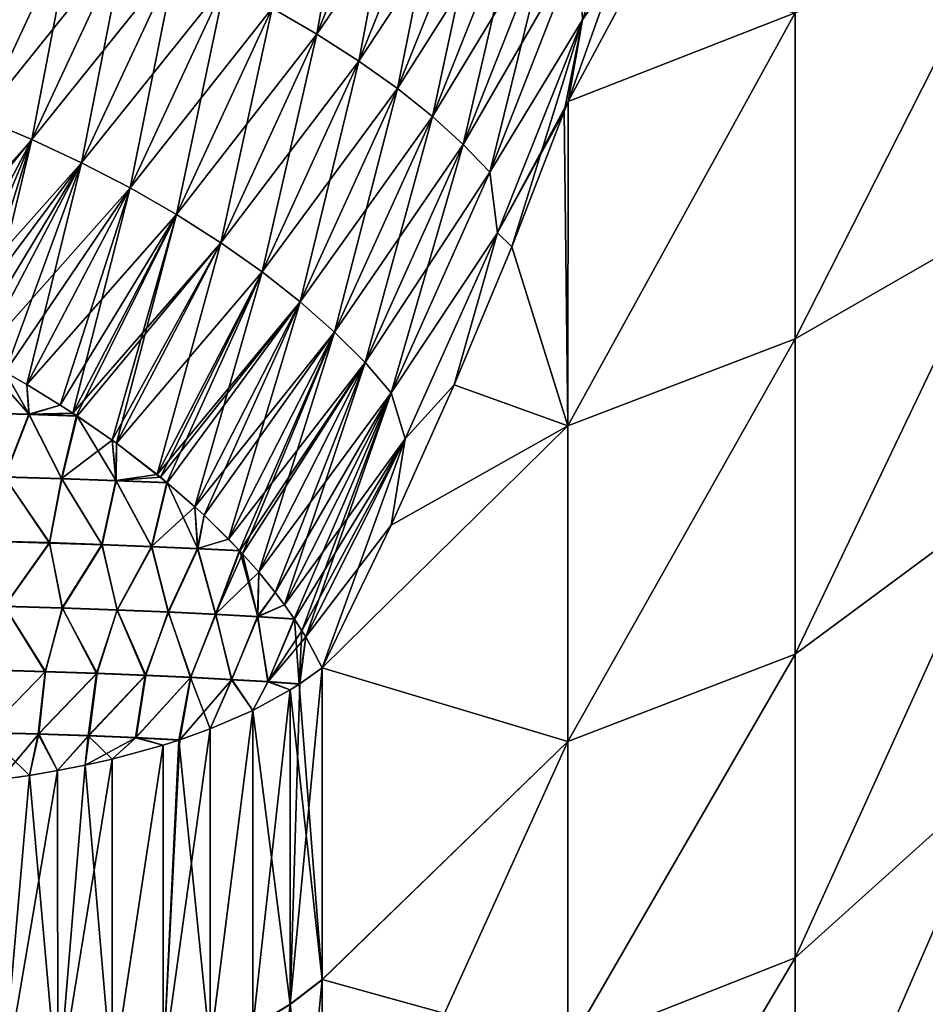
# Model space of a CAD drawing. Header units: metres. Extents: x -61 to 49, y -32 to 32.
# Tile 195 of 256: x 41.7 to 45.04, y -11.48 to -7.85. Entities that reach past the tile are written whole.
import ezdxf

# ---------------------------------------------------------------- set-up
doc = ezdxf.new("R2010")
doc.units = ezdxf.units.M
doc.layers.add('solid_K_27_40_10_000Y34', color=7, linetype='CONTINUOUS')

msp = doc.modelspace()

# ---------------------------------------------------------------- linework, layer by layer
at = {"layer": 'solid_K_27_40_10_000Y34'}
for points in [[(43.722595, -8.147609, 20.604647), (44.560349, -7.821516, 18.813726), (44.560349, -6.586703, 19.280762)], [(43.89196, -7.674794, 20.416195), (43.722595, -8.147609, 20.604647), (44.560349, -6.586703, 19.280762)], [(42.79541, -7.899842, -21.640949), (42.630173, -7.80411, -21.710114), (42.951454, -7.014969, -21.371098)], [(43.118725, -7.102047, -21.29567), (42.79541, -7.899842, -21.640949), (42.951454, -7.014969, -21.371098)], [(44.060257, -7.033403, -20.270388), (43.775776, -7.846267, -20.598228), (43.764576, -7.563772, -20.679352)], [(44.060257, -7.033403, -20.270388), (43.89196, -7.674792, -20.416195), (43.775776, -7.846267, -20.598228)], [(42.79541, -7.899841, 21.640949), (43.118725, -7.102048, 21.29567), (42.630173, -7.80411, 21.710114)], [(42.950089, -7.999014, -21.554403), (42.79541, -7.899842, -21.640949), (43.118725, -7.102047, -21.29567)], [(43.275314, -7.192139, 21.202856), (43.118725, -7.102048, 21.29567), (42.79541, -7.899841, 21.640949)], [(43.275314, -7.192139, -21.202856), (42.950089, -7.999014, -21.554403), (43.118725, -7.102047, -21.29567)], [(42.950089, -7.999013, 21.554401), (43.275314, -7.192139, 21.202856), (42.79541, -7.899841, 21.640949)], [(43.092617, -8.100602, -21.451366), (42.950089, -7.999014, -21.554403), (43.275314, -7.192139, -21.202856)], [(43.419609, -7.284315, 21.093615), (43.275314, -7.192139, 21.202856), (42.950089, -7.999013, 21.554401)], [(43.419609, -7.284315, -21.093615), (43.092617, -8.100602, -21.451366), (43.275314, -7.192139, -21.202856)], [(43.092617, -8.100601, 21.451366), (43.419609, -7.284315, 21.093615), (42.950089, -7.999013, 21.554401)], [(43.221527, -8.203556, -21.332901), (43.092617, -8.100602, -21.451366), (43.419609, -7.284315, -21.093615)], [(43.550121, -7.377621, 20.96907), (43.419609, -7.284315, 21.093615), (43.092617, -8.100601, 21.451366)], [(43.550121, -7.377621, -20.96907), (43.221527, -8.203556, -21.332901), (43.419609, -7.284315, -21.093615)], [(43.221527, -8.203555, 21.332899), (43.550121, -7.377621, 20.96907), (43.092617, -8.100601, 21.451366)], [(43.335487, -8.306812, -21.200228), (43.221527, -8.203556, -21.332901), (43.550121, -7.377621, -20.96907)], [(43.665508, -7.471095, 20.830505), (43.550121, -7.377621, 20.96907), (43.221527, -8.203555, 21.332899)], [(43.665508, -7.471095, -20.830505), (43.335487, -8.306812, -21.200228), (43.550121, -7.377621, -20.96907)], [(41.899025, -7.474545, 21.801493), (41.670883, -7.494642, 21.814173), (41.46104, -7.948564, 22.022568)], [(41.555538, -8.210199, 22.145645), (41.899025, -7.474545, 21.801493), (41.46104, -7.948564, 22.022568)], [(41.899025, -7.474545, -21.801493), (41.555538, -8.210201, -22.145645), (41.670872, -7.494667, -21.814184)], [(41.742668, -8.288297, -22.157238), (41.555538, -8.210201, -22.145645), (41.899025, -7.474545, -21.801493)], [(42.088619, -7.547163, 21.807104), (41.899025, -7.474545, 21.801493), (41.555538, -8.210199, 22.145645)], [(42.088619, -7.547163, -21.807106), (41.742668, -8.288297, -22.157238), (41.899025, -7.474545, -21.801493)], [(43.335487, -8.306811, 21.200226), (43.665508, -7.471095, 20.830505), (43.221527, -8.203555, 21.332899)], [(43.433323, -8.409307, -21.054714), (43.335487, -8.306812, -21.200228), (43.665508, -7.471095, -20.830505)], [(43.764576, -7.563772, 20.679352), (43.665508, -7.471095, 20.830505), (43.335487, -8.306811, 21.200226)], [(43.764576, -7.563772, -20.679352), (43.433323, -8.409307, -21.054714), (43.665508, -7.471095, -20.830505)], [(44.560349, -9.023472, -18.267714), (45.328068, -7.512352, -16.970533), (45.328068, -8.584223, -16.454348)], [(44.560349, -9.023472, -18.267714), (44.560349, -7.821503, -18.813732), (45.328068, -7.512352, -16.970533)], [(44.560349, -9.02349, 18.267704), (45.328068, -8.584223, 16.454348), (45.328068, -7.512352, 16.970533)], [(44.560349, -7.821516, 18.813726), (44.560349, -9.02349, 18.267704), (45.328068, -7.512352, 16.970533)], [(41.742668, -8.288295, 22.157236), (42.088619, -7.547163, 21.807104), (41.555538, -8.210199, 22.145645)], [(41.926567, -8.3742, -22.150015), (41.742668, -8.288297, -22.157238), (42.088619, -7.547163, -21.807106)], [(42.274944, -7.626856, 21.793621), (42.088619, -7.547163, 21.807104), (41.742668, -8.288295, 22.157236)], [(42.274944, -7.626856, -21.793621), (41.926567, -8.3742, -22.150015), (42.088619, -7.547163, -21.807106)], [(43.433323, -8.409307, 21.054714), (43.764576, -7.563772, 20.679352), (43.335487, -8.306811, 21.200226)], [(43.775776, -7.846267, -20.598228), (43.433323, -8.409307, -21.054714), (43.764576, -7.563772, -20.679352)], [(43.775776, -7.846265, 20.598228), (43.764576, -7.563772, 20.679352), (43.433323, -8.409307, 21.054714)], [(41.926567, -8.374198, 22.150015), (42.274944, -7.626856, 21.793621), (41.742668, -8.288295, 22.157236)], [(42.105343, -8.467023, -22.12405), (41.926567, -8.3742, -22.150015), (42.274944, -7.626856, -21.793621)], [(42.456089, -7.712801, 21.761179), (42.274944, -7.626856, 21.793621), (41.926567, -8.374198, 22.150015)], [(42.456089, -7.712801, -21.761179), (42.105343, -8.467023, -22.12405), (42.274944, -7.626856, -21.793621)], [(43.722595, -8.147609, -20.604647), (43.89196, -7.674792, -20.416195), (44.560349, -7.821503, -18.813732)], [(43.775776, -7.846267, -20.598228), (43.89196, -7.674792, -20.416195), (43.722595, -8.147609, -20.604647)], [(43.775776, -7.846265, 20.598228), (43.722595, -8.147609, 20.604647), (43.89196, -7.674794, 20.416195)], [(42.105343, -8.467021, 22.12405), (42.456089, -7.712801, 21.761179), (41.926567, -8.374198, 22.150015)], [(42.277149, -8.565808, -22.079611), (42.105343, -8.467023, -22.12405), (42.456089, -7.712801, -21.761179)], [(42.630173, -7.80411, 21.710114), (42.456089, -7.712801, 21.761179), (42.105343, -8.467021, 22.12405)], [(42.630173, -7.80411, -21.710114), (42.277149, -8.565808, -22.079611), (42.456089, -7.712801, -21.761179)], [(42.277153, -8.565806, 22.079611), (42.630173, -7.80411, 21.710114), (42.105343, -8.467021, 22.12405)], [(42.440216, -8.669537, -22.017157), (42.277149, -8.565808, -22.079611), (42.630173, -7.80411, -21.710114)], [(42.79541, -7.899841, 21.640949), (42.630173, -7.80411, 21.710114), (42.277153, -8.565806, 22.079611)], [(42.79541, -7.899842, -21.640949), (42.440216, -8.669537, -22.017157), (42.630173, -7.80411, -21.710114)], [(43.462303, -8.633328, 20.956842), (43.775776, -7.846265, 20.598228), (43.433323, -8.409307, 21.054714)], [(43.775776, -7.846267, -20.598228), (43.462303, -8.63333, -20.956844), (43.433323, -8.409307, -21.054714)], [(43.462303, -8.633328, 20.956842), (43.722595, -8.147609, 20.604647), (43.775776, -7.846265, 20.598228)], [(43.775776, -7.846267, -20.598228), (43.514763, -8.685104, -20.834871), (43.462303, -8.63333, -20.956844)], [(43.775776, -7.846267, -20.598228), (43.708519, -8.185429, -20.620262), (43.514763, -8.685104, -20.834871)], [(43.775776, -7.846267, -20.598228), (43.722595, -8.147609, -20.604647), (43.708519, -8.185429, -20.620262)], [(43.721645, -9.344934, -20.092098), (44.560349, -7.821503, -18.813732), (44.560349, -9.023472, -18.267714)], [(43.721645, -9.344934, -20.092098), (43.722595, -8.147609, -20.604647), (44.560349, -7.821503, -18.813732)], [(43.721645, -9.344928, 20.0921), (44.560349, -9.02349, 18.267704), (44.560349, -7.821516, 18.813726)], [(43.722595, -8.147609, 20.604647), (43.721645, -9.344928, 20.0921), (44.560349, -7.821516, 18.813726)], [(42.44022, -8.669535, 22.017155), (42.79541, -7.899841, 21.640949), (42.277153, -8.565806, 22.079611)], [(42.592861, -8.777143, -21.937332), (42.440216, -8.669537, -22.017157), (42.79541, -7.899842, -21.640949)], [(42.950089, -7.999013, 21.554401), (42.79541, -7.899841, 21.640949), (42.44022, -8.669535, 22.017155)], [(42.950089, -7.999014, -21.554403), (42.592861, -8.777143, -21.937332), (42.79541, -7.899842, -21.640949)], [(42.592861, -8.777142, 21.93733), (42.950089, -7.999013, 21.554401), (42.44022, -8.669535, 22.017155)], [(43.092617, -8.100601, 21.451366), (42.950089, -7.999013, 21.554401), (42.592861, -8.777142, 21.93733)], [(42.733505, -8.887519, -21.84096), (42.592861, -8.777143, -21.937332), (42.950089, -7.999014, -21.554403)], [(43.092617, -8.100602, -21.451366), (42.733505, -8.887519, -21.84096), (42.950089, -7.999014, -21.554403)], [(42.733505, -8.887517, 21.840958), (43.092617, -8.100601, 21.451366), (42.592861, -8.777142, 21.93733)], [(43.221527, -8.203555, 21.332899), (43.092617, -8.100601, 21.451366), (42.733505, -8.887517, 21.840958)], [(42.860703, -8.99952, -21.729033), (42.733505, -8.887519, -21.84096), (43.092617, -8.100602, -21.451366)], [(43.221527, -8.203556, -21.332901), (42.860703, -8.99952, -21.729033), (43.092617, -8.100602, -21.451366)], [(43.462303, -8.633328, 20.956842), (43.708519, -8.185431, 20.620264), (43.722595, -8.147609, 20.604647)], [(43.708519, -8.185429, -20.620262), (43.722595, -8.147609, -20.604647), (43.721645, -9.344934, -20.092098)], [(43.708519, -8.185431, 20.620264), (43.721645, -9.344928, 20.0921), (43.722595, -8.147609, 20.604647)], [(41.742668, -8.288295, 22.157236), (41.555538, -8.210199, 22.145645), (41.182465, -8.919559, 22.516403)], [(41.742668, -8.288297, -22.157238), (41.366993, -9.002451, -22.534256), (41.555538, -8.210201, -22.145645)], [(42.860703, -8.999517, 21.729033), (43.221527, -8.203555, 21.332899), (42.733505, -8.887517, 21.840958)], [(43.335487, -8.306811, 21.200226), (43.221527, -8.203555, 21.332899), (42.860703, -8.999517, 21.729033)], [(42.973141, -9.111992, -21.602705), (42.860703, -8.99952, -21.729033), (43.221527, -8.203556, -21.332901)], [(43.335487, -8.306812, -21.200228), (42.973141, -9.111992, -21.602705), (43.221527, -8.203556, -21.332901)], [(43.462303, -8.633328, 20.956842), (43.514763, -8.685107, 20.834873), (43.708519, -8.185431, 20.620264)], [(43.514763, -8.685104, -20.834871), (43.708519, -8.185429, -20.620262), (43.721645, -9.344934, -20.092098)], [(43.708519, -8.185431, 20.620264), (43.514763, -8.685107, 20.834873), (43.721645, -9.344928, 20.0921)], [(41.215919, -8.933803, 22.520964), (41.742668, -8.288295, 22.157236), (41.182465, -8.919559, 22.516403)], [(41.215919, -8.933803, 22.520964), (41.366993, -9.002453, 22.534258), (41.742668, -8.288295, 22.157236)], [(41.926567, -8.374198, 22.150015), (41.742668, -8.288295, 22.157236), (41.366993, -9.002453, 22.534258)], [(41.432755, -9.03441, -22.536148), (41.366993, -9.002451, -22.534256), (41.742668, -8.288297, -22.157238)], [(41.501392, -9.069182, -22.535547), (41.432755, -9.03441, -22.536148), (41.742668, -8.288297, -22.157238)], [(41.548347, -9.093876, -22.533607), (41.501392, -9.069182, -22.535547), (41.742668, -8.288297, -22.157238)], [(41.926567, -8.3742, -22.150015), (41.548347, -9.093876, -22.533607), (41.742668, -8.288297, -22.157238)], [(42.973141, -9.111989, 21.602705), (43.335487, -8.306811, 21.200226), (42.860703, -8.999517, 21.729033)], [(43.433323, -8.409307, 21.054714), (43.335487, -8.306811, 21.200226), (42.973141, -9.111989, 21.602705)], [(43.069664, -9.223773, -21.46328), (42.973141, -9.111992, -21.602705), (43.335487, -8.306812, -21.200228)], [(43.433323, -8.409307, -21.054714), (43.069664, -9.223773, -21.46328), (43.335487, -8.306812, -21.200228)], [(41.432755, -9.034412, 22.53615), (41.926567, -8.374198, 22.150015), (41.366993, -9.002453, 22.534258)], [(41.432755, -9.034412, 22.53615), (41.504044, -9.07056, 22.535473), (41.926567, -8.374198, 22.150015)], [(41.504044, -9.07056, 22.535473), (41.548347, -9.093878, 22.533607), (41.926567, -8.374198, 22.150015)], [(42.105343, -8.467021, 22.12405), (41.926567, -8.374198, 22.150015), (41.548347, -9.093878, 22.533607)], [(41.644363, -9.146503, -22.525547), (41.548347, -9.093876, -22.533607), (41.926567, -8.3742, -22.150015)], [(41.724667, -9.192887, -22.514448), (41.644363, -9.146503, -22.525547), (41.926567, -8.3742, -22.150015)], [(42.105343, -8.467023, -22.12405), (41.724667, -9.192887, -22.514448), (41.926567, -8.3742, -22.150015)], [(43.069664, -9.22377, 21.463278), (43.433323, -8.409307, 21.054714), (42.973141, -9.111989, 21.602705)], [(43.462303, -8.63333, -20.956844), (43.069664, -9.223773, -21.46328), (43.433323, -8.409307, -21.054714)], [(43.462303, -8.633328, 20.956842), (43.433323, -8.409307, 21.054714), (43.069664, -9.22377, 21.463278)], [(41.644363, -9.146505, 22.525549), (42.105343, -8.467021, 22.12405), (41.548347, -9.093878, 22.533607)], [(41.644363, -9.146505, 22.525549), (41.724663, -9.192889, 22.51445), (42.105343, -8.467021, 22.12405)], [(42.277153, -8.565806, 22.079611), (42.105343, -8.467021, 22.12405), (41.724663, -9.192889, 22.51445)], [(41.847664, -9.268471, -22.489262), (41.724667, -9.192887, -22.514448), (42.105343, -8.467023, -22.12405)], [(41.8941, -9.298467, -22.476986), (41.847664, -9.268471, -22.489262), (42.105343, -8.467023, -22.12405)], [(42.277149, -8.565808, -22.079611), (41.8941, -9.298467, -22.476986), (42.105343, -8.467023, -22.12405)], [(41.847664, -9.268473, 22.489262), (42.277153, -8.565806, 22.079611), (41.724663, -9.192889, 22.51445)], [(41.847664, -9.268473, 22.489262), (41.8941, -9.298469, 22.476988), (42.277153, -8.565806, 22.079611)], [(42.44022, -8.669535, 22.017155), (42.277153, -8.565806, 22.079611), (41.8941, -9.298469, 22.476988)], [(41.907776, -9.30748, -22.473074), (41.8941, -9.298467, -22.476986), (42.277149, -8.565808, -22.079611)], [(42.0396, -9.398493, -22.427811), (41.907776, -9.30748, -22.473074), (42.277149, -8.565808, -22.079611)], [(42.054882, -9.409528, -22.421619), (42.0396, -9.398493, -22.427811), (42.277149, -8.565808, -22.079611)], [(42.440216, -8.669537, -22.017157), (42.054882, -9.409528, -22.421619), (42.277149, -8.565808, -22.079611)], [(44.560349, -10.187557, -17.645), (45.328068, -8.584223, -16.454348), (45.328068, -9.620819, -15.870547)], [(44.560349, -10.187557, -17.645), (44.560349, -9.023472, -18.267714), (45.328068, -8.584223, -16.454348)], [(44.560349, -10.187581, 17.644987), (45.328068, -9.620819, 15.870547), (45.328068, -8.584223, 16.454348)], [(44.560349, -9.02349, 18.267704), (44.560349, -10.187581, 17.644987), (45.328068, -8.584223, 16.454348)], [(43.121178, -9.393075, 21.343952), (43.462303, -8.633328, 20.956842), (43.069664, -9.22377, 21.463278)], [(43.462303, -8.63333, -20.956844), (43.121174, -9.393079, -21.343956), (43.069664, -9.223773, -21.46328)], [(43.462303, -8.63333, -20.956844), (43.302399, -9.193557, -21.069063), (43.121174, -9.393079, -21.343956)], [(43.121178, -9.393075, 21.343952), (43.302399, -9.193559, 21.069063), (43.462303, -8.633328, 20.956842)], [(43.462303, -8.633328, 20.956842), (43.302399, -9.193559, 21.069063), (43.514763, -8.685107, 20.834873)], [(43.462303, -8.63333, -20.956844), (43.514763, -8.685104, -20.834871), (43.302399, -9.193557, -21.069063)], [(41.909954, -9.308927, 22.472439), (42.44022, -8.669535, 22.017155), (41.8941, -9.298469, 22.476988)], [(41.909954, -9.308927, 22.472439), (42.0396, -9.398495, 22.427813), (42.44022, -8.669535, 22.017155)], [(42.0396, -9.398495, 22.427813), (42.054882, -9.409529, 22.421619), (42.44022, -8.669535, 22.017155)], [(42.592861, -8.777142, 21.93733), (42.44022, -8.669535, 22.017155), (42.054882, -9.409529, 22.421619)], [(42.205357, -9.524934, -22.348927), (42.054882, -9.409528, -22.421619), (42.440216, -8.669537, -22.017157)], [(42.592861, -8.777143, -21.937332), (42.205357, -9.524934, -22.348927), (42.440216, -8.669537, -22.017157)], [(43.302399, -9.193557, -21.069063), (43.514763, -8.685104, -20.834871), (43.721645, -9.344934, -20.092098)], [(43.514763, -8.685107, 20.834873), (43.302399, -9.193559, 21.069063), (43.721645, -9.344928, 20.0921)], [(42.205353, -9.524935, 22.348928), (42.592861, -8.777142, 21.93733), (42.054882, -9.409529, 22.421619)], [(42.733505, -8.887517, 21.840958), (42.592861, -8.777142, 21.93733), (42.205353, -9.524935, 22.348928)], [(42.217381, -9.534682, -22.342104), (42.205357, -9.524934, -22.348927), (42.592861, -8.777143, -21.937332)], [(42.241142, -9.554219, -22.328138), (42.217381, -9.534682, -22.342104), (42.592861, -8.777143, -21.937332)], [(42.344009, -9.643458, -22.259624), (42.241142, -9.554219, -22.328138), (42.592861, -8.777143, -21.937332)], [(42.733505, -8.887519, -21.84096), (42.344009, -9.643458, -22.259624), (42.592861, -8.777143, -21.937332)], [(42.217381, -9.534684, 22.342104), (42.733505, -8.887517, 21.840958), (42.205353, -9.524935, 22.348928)], [(42.217381, -9.534684, 22.342104), (42.242928, -9.555705, 22.327065), (42.733505, -8.887517, 21.840958)], [(42.242928, -9.555705, 22.327065), (42.344009, -9.643459, 22.259624), (42.733505, -8.887517, 21.840958)], [(42.860703, -8.999517, 21.729033), (42.733505, -8.887517, 21.840958), (42.344009, -9.643459, 22.259624)], [(42.378498, -9.675112, -22.233355), (42.344009, -9.643458, -22.259624), (42.733505, -8.887519, -21.84096)], [(42.469418, -9.76388, -22.154625), (42.378498, -9.675112, -22.233355), (42.733505, -8.887519, -21.84096)], [(42.860703, -8.99952, -21.729033), (42.469418, -9.76388, -22.154625), (42.733505, -8.887519, -21.84096)], [(42.378494, -9.675114, 22.233355), (42.860703, -8.999517, 21.729033), (42.344009, -9.643459, 22.259624)], [(42.378494, -9.675114, 22.233355), (42.469414, -9.763881, 22.154627), (42.860703, -8.999517, 21.729033)], [(42.973141, -9.111989, 21.602705), (42.860703, -8.999517, 21.729033), (42.469414, -9.763881, 22.154627)], [(42.509117, -9.805386, -22.115213), (42.469418, -9.76388, -22.154625), (42.860703, -8.99952, -21.729033)], [(42.520638, -9.817766, -22.103111), (42.509117, -9.805386, -22.115213), (42.860703, -8.99952, -21.729033)], [(42.580273, -9.884964, -22.035023), (42.520638, -9.817766, -22.103111), (42.860703, -8.99952, -21.729033)], [(42.973141, -9.111992, -21.602705), (42.580273, -9.884964, -22.035023), (42.860703, -8.99952, -21.729033)], [(43.721645, -10.510055, -19.507919), (44.560349, -9.023472, -18.267714), (44.560349, -10.187557, -17.645)], [(43.721645, -10.510055, -19.507919), (43.721645, -9.344934, -20.092098), (44.560349, -9.023472, -18.267714)], [(43.721645, -10.510043, 19.507927), (44.560349, -10.187581, 17.644987), (44.560349, -9.02349, 18.267704)], [(43.721645, -9.344928, 20.0921), (43.721645, -10.510043, 19.507927), (44.560349, -9.02349, 18.267704)], [(41.733212, -9.30373, 22.547174), (41.644363, -9.146505, 22.525549), (41.548347, -9.093878, 22.533607)], [(41.733212, -9.30373, 22.547174), (41.548347, -9.093878, 22.533607), (41.550575, -9.298532, 22.6038)], [(42.510529, -9.806898, 22.113747), (42.973141, -9.111989, 21.602705), (42.469414, -9.763881, 22.154627)], [(42.510529, -9.806898, 22.113747), (42.520638, -9.817767, 22.103113), (42.973141, -9.111989, 21.602705)], [(42.520638, -9.817767, 22.103113), (42.580273, -9.884965, 22.035023), (42.973141, -9.111989, 21.602705)], [(43.069664, -9.22377, 21.463278), (42.973141, -9.111989, 21.602705), (42.580273, -9.884965, 22.035023)], [(42.641747, -9.96058, -21.953255), (42.580273, -9.884964, -22.035023), (42.973141, -9.111992, -21.602705)], [(42.675426, -10.005469, -21.902058), (42.641747, -9.96058, -21.953255), (42.973141, -9.111992, -21.602705)], [(43.069664, -9.223773, -21.46328), (42.675426, -10.005469, -21.902058), (42.973141, -9.111992, -21.602705)], [(41.731415, -9.302295, -22.547428), (41.549194, -9.297115, -22.603762), (41.644363, -9.146503, -22.525547)], [(41.731415, -9.302295, -22.547428), (41.644363, -9.146503, -22.525547), (41.724667, -9.192887, -22.514448)], [(41.733212, -9.30373, 22.547174), (41.724663, -9.192889, 22.51445), (41.644363, -9.146505, 22.525549)], [(41.733212, -9.30373, 22.547174), (41.847664, -9.268473, 22.489262), (41.724663, -9.192889, 22.51445)], [(41.731415, -9.302295, -22.547428), (41.724667, -9.192887, -22.514448), (41.847664, -9.268471, -22.489262)], [(42.641747, -9.960581, 21.953257), (43.069664, -9.22377, 21.463278), (42.580273, -9.884965, 22.035023)], [(42.641747, -9.960581, 21.953257), (42.675423, -10.00547, 21.902058), (43.069664, -9.22377, 21.463278)], [(43.121178, -9.393075, 21.343952), (43.069664, -9.22377, 21.463278), (42.675423, -10.00547, 21.902058)], [(42.711811, -10.057714, -21.840096), (42.675426, -10.005469, -21.902058), (43.069664, -9.223773, -21.46328)], [(42.740074, -10.101491, -21.785955), (42.711811, -10.057714, -21.840096), (43.069664, -9.223773, -21.46328)], [(42.753895, -10.124148, -21.757099), (42.740074, -10.101491, -21.785955), (43.069664, -9.223773, -21.46328)], [(43.121174, -9.393079, -21.343956), (42.753895, -10.124148, -21.757099), (43.069664, -9.223773, -21.46328)], [(43.069321, -9.711216, -21.325178), (43.302399, -9.193557, -21.069063), (43.721645, -9.344934, -20.092098)], [(43.121174, -9.393079, -21.343956), (43.302399, -9.193557, -21.069063), (43.069321, -9.711216, -21.325178)], [(43.302399, -9.193559, 21.069063), (43.069321, -9.711217, 21.325178), (43.721645, -9.344928, 20.0921)], [(43.121178, -9.393075, 21.343952), (43.069321, -9.711217, 21.325178), (43.302399, -9.193559, 21.069063)], [(41.641525, -9.533247, -22.62936), (41.549194, -9.297115, -22.603762), (41.731415, -9.302295, -22.547428)], [(41.733212, -9.30373, 22.547174), (41.550575, -9.298532, 22.6038), (41.642563, -9.534694, 22.629265)], [(41.852325, -9.539672, -22.55188), (41.641525, -9.533247, -22.62936), (41.731415, -9.302295, -22.547428)], [(41.731415, -9.302295, -22.547428), (41.847664, -9.268471, -22.489262), (41.8941, -9.298467, -22.476986)], [(41.731415, -9.302295, -22.547428), (41.8941, -9.298467, -22.476986), (41.907776, -9.30748, -22.473074)], [(41.852325, -9.539672, -22.55188), (41.731415, -9.302295, -22.547428), (41.907776, -9.30748, -22.473074)], [(41.733212, -9.30373, 22.547174), (41.8941, -9.298469, 22.476988), (41.847664, -9.268473, 22.489262)], [(41.733212, -9.30373, 22.547174), (41.909954, -9.308927, 22.472439), (41.8941, -9.298469, 22.476988)], [(41.733212, -9.30373, 22.547174), (41.642563, -9.534694, 22.629265), (41.853664, -9.541133, 22.551527)], [(41.733212, -9.30373, 22.547174), (41.853664, -9.541133, 22.551527), (41.909954, -9.308927, 22.472439)], [(41.852325, -9.539672, -22.55188), (41.907776, -9.30748, -22.473074), (42.0396, -9.398493, -22.427811)], [(42.054592, -9.548216, 22.450407), (41.909954, -9.308927, 22.472439), (41.853664, -9.541133, 22.551527)], [(42.054592, -9.548216, 22.450407), (42.0396, -9.398495, 22.427813), (41.909954, -9.308927, 22.472439)], [(42.814198, -10.238478, 21.603632), (43.721645, -10.510043, 19.507927), (43.721645, -9.344928, 20.0921)], [(43.069321, -9.711217, 21.325178), (42.814198, -10.238478, 21.603632), (43.721645, -9.344928, 20.0921)], [(42.814198, -10.238478, -21.603632), (43.721645, -9.344934, -20.092098), (43.721645, -10.510055, -19.507919)], [(42.814198, -10.238478, -21.603632), (43.069321, -9.711216, -21.325178), (43.721645, -9.344934, -20.092098)], [(42.053005, -9.546739, -22.451088), (41.852325, -9.539672, -22.55188), (42.0396, -9.398493, -22.427811)], [(42.053005, -9.546739, -22.451088), (42.0396, -9.398493, -22.427811), (42.054882, -9.409528, -22.421619)], [(42.054592, -9.548216, 22.450407), (42.054882, -9.409529, 22.421619), (42.0396, -9.398495, 22.427813)], [(42.053005, -9.546739, -22.451088), (42.054882, -9.409528, -22.421619), (42.205357, -9.524934, -22.348927)], [(42.054592, -9.548216, 22.450407), (42.242928, -9.555705, 22.327065), (42.054882, -9.409529, 22.421619)], [(42.242928, -9.555705, 22.327065), (42.205353, -9.524935, 22.348928), (42.054882, -9.409529, 22.421619)], [(42.712814, -10.059217, 21.838272), (43.121178, -9.393075, 21.343952), (42.675423, -10.00547, 21.902058)], [(42.712814, -10.059217, 21.838272), (42.740074, -10.101492, 21.785955), (43.121178, -9.393075, 21.343952)], [(42.740074, -10.101492, 21.785955), (42.753891, -10.124148, 21.757101), (43.121178, -9.393075, 21.343952)], [(42.753891, -10.124148, 21.757101), (43.069321, -9.711217, 21.325178), (43.121178, -9.393075, 21.343952)], [(43.121174, -9.393079, -21.343956), (42.814198, -10.238478, -21.603632), (42.753895, -10.124148, -21.757099)], [(43.121174, -9.393079, -21.343956), (43.069321, -9.711216, -21.325178), (42.814198, -10.238478, -21.603632)], [(41.807655, -9.776284, -22.592775), (41.605495, -9.770297, -22.662088), (41.641525, -9.533247, -22.62936)], [(41.642563, -9.534694, 22.629265), (41.606224, -9.771751, 22.661924), (41.808601, -9.777748, 22.592434)], [(41.807655, -9.776284, -22.592775), (41.641525, -9.533247, -22.62936), (41.852325, -9.539672, -22.55188)], [(41.853664, -9.541133, 22.551527), (41.642563, -9.534694, 22.629265), (41.808601, -9.777748, 22.592434)], [(42.001247, -9.782864, -22.502283), (41.807655, -9.776284, -22.592775), (41.852325, -9.539672, -22.55188)], [(41.853664, -9.541133, 22.551527), (41.808601, -9.777748, 22.592434), (42.002377, -9.784339, 22.501717)], [(42.001247, -9.782864, -22.502283), (41.852325, -9.539672, -22.55188), (42.053005, -9.546739, -22.451088)], [(42.054592, -9.548216, 22.450407), (41.853664, -9.541133, 22.551527), (42.002377, -9.784339, 22.501717)], [(42.184055, -9.789963, -22.391647), (42.001247, -9.782864, -22.502283), (42.053005, -9.546739, -22.451088)], [(42.054592, -9.548216, 22.450407), (42.002377, -9.784339, 22.501717), (42.185329, -9.79145, 22.390814)], [(42.053005, -9.546739, -22.451088), (42.205357, -9.524934, -22.348927), (42.217381, -9.534682, -22.342104)], [(42.053005, -9.546739, -22.451088), (42.217381, -9.534682, -22.342104), (42.241142, -9.554219, -22.328138)], [(42.184055, -9.789963, -22.391647), (42.053005, -9.546739, -22.451088), (42.241142, -9.554219, -22.328138)], [(42.054592, -9.548216, 22.450407), (42.185329, -9.79145, 22.390814), (42.242928, -9.555705, 22.327065)], [(42.184055, -9.789963, -22.391647), (42.241142, -9.554219, -22.328138), (42.344009, -9.643458, -22.259624)], [(42.355362, -9.798998, 22.260994), (42.242928, -9.555705, 22.327065), (42.185329, -9.79145, 22.390814)], [(42.217381, -9.534684, 22.342104), (42.205353, -9.524935, 22.348928), (42.242928, -9.555705, 22.327065)], [(42.355362, -9.798998, 22.260994), (42.344009, -9.643459, 22.259624), (42.242928, -9.555705, 22.327065)], [(44.560349, -11.308872, -16.94821), (45.328068, -9.620819, -15.870547), (45.328068, -10.617882, -15.221532)], [(44.560349, -11.308872, -16.94821), (44.560349, -10.187557, -17.645), (45.328068, -9.620819, -15.870547)], [(44.560349, -11.308901, 16.948191), (45.328068, -10.617882, 15.221532), (45.328068, -9.620819, 15.870547)], [(44.560349, -10.187581, 17.644987), (44.560349, -11.308901, 16.948191), (45.328068, -9.620819, 15.870547)], [(42.353992, -9.797499, -22.262131), (42.184055, -9.789963, -22.391647), (42.344009, -9.643458, -22.259624)], [(42.353992, -9.797499, -22.262131), (42.344009, -9.643458, -22.259624), (42.378498, -9.675112, -22.233355)], [(42.355362, -9.798998, 22.260994), (42.378494, -9.675114, 22.233355), (42.344009, -9.643459, 22.259624)], [(42.353992, -9.797499, -22.262131), (42.378498, -9.675112, -22.233355), (42.469418, -9.76388, -22.154625)], [(42.355362, -9.798998, 22.260994), (42.510529, -9.806898, 22.113747), (42.378494, -9.675114, 22.233355)], [(42.510529, -9.806898, 22.113747), (42.469414, -9.763881, 22.154627), (42.378494, -9.675114, 22.233355)], [(42.753891, -10.124148, 21.757101), (42.814198, -10.238478, 21.603632), (43.069321, -9.711217, 21.325178)], [(41.641533, -10.010419, -22.643723), (41.605495, -9.770297, -22.662088), (41.807655, -9.776284, -22.592775)], [(41.808601, -9.777748, 22.592434), (41.606224, -9.771751, 22.661924), (41.642132, -10.011866, 22.6434)], [(42.353992, -9.797499, -22.262131), (42.469418, -9.76388, -22.154625), (42.509117, -9.805386, -22.115213)], [(41.854668, -10.016959, -22.564144), (41.641533, -10.010419, -22.643723), (41.807655, -9.776284, -22.592775)], [(41.808601, -9.777748, 22.592434), (41.642132, -10.011866, 22.6434), (41.855438, -10.018414, 22.563656)], [(41.854668, -10.016959, -22.564144), (41.807655, -9.776284, -22.592775), (42.001247, -9.782864, -22.502283)], [(42.002377, -9.784339, 22.501717), (41.808601, -9.777748, 22.592434), (41.855438, -10.018414, 22.563656)], [(42.057278, -10.024153, -22.460703), (41.854668, -10.016959, -22.564144), (42.001247, -9.782864, -22.502283)], [(42.002377, -9.784339, 22.501717), (41.855438, -10.018414, 22.563656), (42.058186, -10.025618, 22.460009)], [(42.057278, -10.024153, -22.460703), (42.001247, -9.782864, -22.502283), (42.184055, -9.789963, -22.391647)], [(42.185329, -9.79145, 22.390814), (42.002377, -9.784339, 22.501717), (42.058186, -10.025618, 22.460009)], [(42.246704, -10.031905, -22.334763), (42.057278, -10.024153, -22.460703), (42.184055, -9.789963, -22.391647)], [(42.185329, -9.79145, 22.390814), (42.058186, -10.025618, 22.460009), (42.247707, -10.033381, 22.333824)], [(42.246704, -10.031905, -22.334763), (42.184055, -9.789963, -22.391647), (42.353992, -9.797499, -22.262131)], [(42.355362, -9.798998, 22.260994), (42.185329, -9.79145, 22.390814), (42.247707, -10.033381, 22.333824)], [(42.420452, -10.040115, -22.187973), (42.246704, -10.031905, -22.334763), (42.353992, -9.797499, -22.262131)], [(42.355362, -9.798998, 22.260994), (42.247707, -10.033381, 22.333824), (42.421509, -10.041602, 22.186762)], [(42.420452, -10.040115, -22.187973), (42.353992, -9.797499, -22.262131), (42.509117, -9.805386, -22.115213)], [(42.355362, -9.798998, 22.260994), (42.421509, -10.041602, 22.186762), (42.510529, -9.806898, 22.113747)], [(42.420452, -10.040115, -22.187973), (42.509117, -9.805386, -22.115213), (42.520638, -9.817766, -22.103111)], [(42.577297, -10.050172, 22.020758), (42.510529, -9.806898, 22.113747), (42.421509, -10.041602, 22.186762)], [(42.577297, -10.050172, 22.020758), (42.520638, -9.817767, 22.103113), (42.510529, -9.806898, 22.113747)], [(42.420452, -10.040115, -22.187973), (42.520638, -9.817766, -22.103111), (42.580273, -9.884964, -22.035023)], [(42.577297, -10.050172, 22.020758), (42.580273, -9.884965, 22.035023), (42.520638, -9.817767, 22.103113)], [(42.576244, -10.048675, -22.022266), (42.420452, -10.040115, -22.187973), (42.580273, -9.884964, -22.035023)], [(42.576244, -10.048675, -22.022266), (42.580273, -9.884964, -22.035023), (42.641747, -9.96058, -21.953255)], [(42.577297, -10.050172, 22.020758), (42.641747, -9.960581, 21.953257), (42.580273, -9.884965, 22.035023)], [(42.576244, -10.048675, -22.022266), (42.641747, -9.96058, -21.953255), (42.675426, -10.005469, -21.902058)], [(42.577297, -10.050172, 22.020758), (42.675423, -10.00547, 21.902058), (42.641747, -9.960581, 21.953257)], [(41.642132, -10.011866, 22.6434), (41.592106, -10.24719, 22.620815), (41.791512, -10.253147, 22.550968)], [(41.792839, -10.251784, -22.550747), (41.593143, -10.245813, -22.620827), (41.641533, -10.010419, -22.643723)], [(41.792839, -10.251784, -22.550747), (41.641533, -10.010419, -22.643723), (41.854668, -10.016959, -22.564144)], [(41.855438, -10.018414, 22.563656), (41.642132, -10.011866, 22.6434), (41.791512, -10.253147, 22.550968)], [(41.855438, -10.018414, 22.563656), (41.791512, -10.253147, 22.550968), (41.982128, -10.259696, 22.459877)], [(41.983711, -10.258348, -22.459364), (41.792839, -10.251784, -22.550747), (41.854668, -10.016959, -22.564144)], [(41.983711, -10.258348, -22.459364), (41.854668, -10.016959, -22.564144), (42.057278, -10.024153, -22.460703)], [(42.058186, -10.025618, 22.460009), (41.855438, -10.018414, 22.563656), (41.982128, -10.259696, 22.459877)], [(42.058186, -10.025618, 22.460009), (41.982128, -10.259696, 22.459877), (42.161705, -10.26676, 22.348623)], [(42.163486, -10.265427, -22.347763), (41.983711, -10.258348, -22.459364), (42.057278, -10.024153, -22.460703)], [(42.163486, -10.265427, -22.347763), (42.057278, -10.024153, -22.460703), (42.246704, -10.031905, -22.334763)], [(42.247707, -10.033381, 22.333824), (42.058186, -10.025618, 22.460009), (42.161705, -10.26676, 22.348623)], [(42.576244, -10.048675, -22.022266), (42.675426, -10.005469, -21.902058), (42.711811, -10.057714, -21.840096)], [(42.577297, -10.050172, 22.020758), (42.712814, -10.059217, 21.838272), (42.675423, -10.00547, 21.902058)], [(42.247707, -10.033381, 22.333824), (42.161705, -10.26676, 22.348623), (42.328117, -10.274255, 22.218523)], [(42.33004, -10.272938, -22.217266), (42.163486, -10.265427, -22.347763), (42.246704, -10.031905, -22.334763)], [(42.33004, -10.272938, -22.217266), (42.246704, -10.031905, -22.334763), (42.420452, -10.040115, -22.187973)], [(42.421509, -10.041602, 22.186762), (42.247707, -10.033381, 22.333824), (42.328117, -10.274255, 22.218523)], [(42.421509, -10.041602, 22.186762), (42.328117, -10.274255, 22.218523), (42.479397, -10.282092, 22.071114)], [(42.481388, -10.280791, -22.069424), (42.33004, -10.272938, -22.217266), (42.420452, -10.040115, -22.187973)], [(42.481388, -10.280791, -22.069424), (42.420452, -10.040115, -22.187973), (42.576244, -10.048675, -22.022266)], [(42.577297, -10.050172, 22.020758), (42.421509, -10.041602, 22.186762), (42.479397, -10.282092, 22.071114)], [(42.577297, -10.050172, 22.020758), (42.479397, -10.282092, 22.071114), (42.613747, -10.290179, 21.90814)], [(42.615738, -10.288895, -21.905991), (42.481388, -10.280791, -22.069424), (42.576244, -10.048675, -22.022266)], [(42.615738, -10.288895, -21.905991), (42.576244, -10.048675, -22.022266), (42.711811, -10.057714, -21.840096)], [(42.577297, -10.050172, 22.020758), (42.613747, -10.290179, 21.90814), (42.712814, -10.059217, 21.838272)], [(42.729698, -10.298947, 21.731087), (42.712814, -10.059217, 21.838272), (42.613747, -10.290179, 21.90814)], [(42.615738, -10.288895, -21.905991), (42.711811, -10.057714, -21.840096), (42.740074, -10.101491, -21.785955)], [(42.729698, -10.298947, 21.731087), (42.740074, -10.101492, 21.785955), (42.712814, -10.059217, 21.838272)], [(42.615738, -10.288895, -21.905991), (42.740074, -10.101491, -21.785955), (42.753895, -10.124148, -21.757099)], [(42.729698, -10.298947, 21.731087), (42.753891, -10.124148, 21.757101), (42.740074, -10.101492, 21.785955)], [(42.615738, -10.288895, -21.905991), (42.753895, -10.124148, -21.757099), (42.731609, -10.297648, -21.728476)], [(42.729698, -10.298947, 21.731087), (42.814198, -10.238478, 21.603632), (42.753891, -10.124148, 21.757101)], [(42.731609, -10.297648, -21.728476), (42.753895, -10.124148, -21.757099), (42.814198, -10.238478, -21.603632)], [(43.721645, -11.638814, -18.856251), (44.560349, -10.187557, -17.645), (44.560349, -11.308872, -16.94821)], [(43.721645, -11.638814, -18.856251), (43.721645, -10.510055, -19.507919), (44.560349, -10.187557, -17.645)], [(43.721645, -11.638798, 18.856262), (44.560349, -11.308901, 16.948191), (44.560349, -10.187581, 17.644987)], [(43.721645, -10.510043, 19.507927), (43.721645, -11.638798, 18.856262), (44.560349, -10.187581, 17.644987)], [(41.574749, -10.476309, -22.559788), (41.593143, -10.245813, -22.620827), (41.792839, -10.251784, -22.550747)], [(42.696449, -11.47943, -21.187103), (42.814198, -10.238478, -21.603632), (42.814198, -11.388852, -21.019928)], [(42.731609, -10.297648, -21.728476), (42.814198, -10.238478, -21.603632), (42.696449, -11.47943, -21.187103)], [(42.729698, -10.298947, 21.731087), (42.814198, -11.389988, 21.019312), (42.814198, -10.238478, 21.603632)], [(42.814198, -11.388852, -21.019928), (42.814198, -10.238478, -21.603632), (43.721645, -10.510055, -19.507919)], [(42.814198, -10.238478, 21.603632), (42.814198, -11.389988, 21.019312), (43.721645, -10.510043, 19.507927)], [(41.791512, -10.253147, 22.550968), (41.592106, -10.24719, 22.620815), (41.572857, -10.477616, 22.55986)], [(41.791512, -10.253147, 22.550968), (41.572857, -10.477616, 22.55986), (41.766285, -10.483418, 22.491476)], [(41.768715, -10.482134, -22.490969), (41.574749, -10.476309, -22.559788), (41.792839, -10.251784, -22.550747)], [(41.982128, -10.259696, 22.459877), (41.791512, -10.253147, 22.550968), (41.766285, -10.483418, 22.491476)], [(41.982128, -10.259696, 22.459877), (41.766285, -10.483418, 22.491476), (41.95105, -10.489795, 22.402336)], [(41.768715, -10.482134, -22.490969), (41.792839, -10.251784, -22.550747), (41.983711, -10.258348, -22.459364)], [(41.953938, -10.488539, -22.401279), (41.768715, -10.482134, -22.490969), (41.983711, -10.258348, -22.459364)], [(42.161705, -10.26676, 22.348623), (41.982128, -10.259696, 22.459877), (41.95105, -10.489795, 22.402336)], [(42.161705, -10.26676, 22.348623), (41.95105, -10.489795, 22.402336), (42.124931, -10.496673, 22.293512)], [(41.953938, -10.488539, -22.401279), (41.983711, -10.258348, -22.459364), (42.163486, -10.265427, -22.347763)], [(42.128181, -10.495446, -22.291803), (41.953938, -10.488539, -22.401279), (42.163486, -10.265427, -22.347763)], [(42.328117, -10.274255, 22.218523), (42.161705, -10.26676, 22.348623), (42.124931, -10.496673, 22.293512)], [(42.328117, -10.274255, 22.218523), (42.124931, -10.496673, 22.293512), (42.286068, -10.504869, 22.165689)], [(42.128181, -10.495446, -22.291803), (42.163486, -10.265427, -22.347763), (42.33004, -10.272938, -22.217266)], [(42.128181, -10.495446, -22.291803), (42.33004, -10.272938, -22.217266), (42.289577, -10.503685, -22.163221)], [(42.40115, -10.463431, 22.078281), (42.328117, -10.274255, 22.218523), (42.286068, -10.504869, 22.165689)], [(42.481388, -10.280791, -22.069424), (42.289577, -10.503685, -22.163221), (42.33004, -10.272938, -22.217266)], [(42.481388, -10.280791, -22.069424), (42.40115, -10.46343, -22.078281), (42.289577, -10.503685, -22.163221)], [(42.40115, -10.463431, 22.078281), (42.479397, -10.282092, 22.071114), (42.328117, -10.274255, 22.218523)], [(42.481388, -10.280791, -22.069424), (42.558182, -10.395213, -21.93434), (42.40115, -10.46343, -22.078281)], [(42.40115, -10.463431, 22.078281), (42.558182, -10.395214, 21.93434), (42.479397, -10.282092, 22.071114)], [(42.558182, -10.395214, 21.93434), (42.613747, -10.290179, 21.90814), (42.479397, -10.282092, 22.071114)], [(42.615738, -10.288895, -21.905991), (42.558182, -10.395213, -21.93434), (42.481388, -10.280791, -22.069424)], [(42.615738, -10.288895, -21.905991), (42.696457, -10.319903, -21.775434), (42.558182, -10.395213, -21.93434)], [(42.558182, -10.395214, 21.93434), (42.696461, -10.319904, 21.775434), (42.613747, -10.290179, 21.90814)], [(42.696461, -10.319904, 21.775434), (42.729698, -10.298947, 21.731087), (42.613747, -10.290179, 21.90814)], [(42.615738, -10.288895, -21.905991), (42.731609, -10.297648, -21.728476), (42.696457, -10.319903, -21.775434)], [(42.696457, -10.319903, -21.775434), (42.731609, -10.297648, -21.728476), (42.696449, -11.47943, -21.187103)], [(42.696461, -10.319904, 21.775434), (42.814198, -11.389988, 21.019312), (42.729698, -10.298947, 21.731087)], [(42.558182, -10.395213, -21.93434), (42.696457, -10.319903, -21.775434), (42.558208, -11.56318, -21.341677)], [(42.696449, -11.480576, 21.186483), (42.696461, -10.319904, 21.775434), (42.558182, -10.395214, 21.93434)], [(42.696457, -10.319903, -21.775434), (42.696449, -11.47943, -21.187103), (42.558208, -11.56318, -21.341677)], [(42.696449, -11.480576, 21.186483), (42.814198, -11.389988, 21.019312), (42.696461, -10.319904, 21.775434)], [(42.40115, -10.46343, -22.078281), (42.558182, -10.395213, -21.93434), (42.401203, -11.639053, -21.481712)], [(42.401203, -11.640214, 21.481083), (42.558182, -10.395214, 21.93434), (42.40115, -10.463431, 22.078281)], [(42.558182, -10.395213, -21.93434), (42.558208, -11.56318, -21.341677), (42.401203, -11.639053, -21.481712)], [(42.558208, -11.564333, 21.341051), (42.558182, -10.395214, 21.93434), (42.401203, -11.640214, 21.481083)], [(42.696449, -11.480576, 21.186483), (42.558182, -10.395214, 21.93434), (42.558208, -11.564333, 21.341051)], [(42.40115, -10.46343, -22.078281), (42.401203, -11.639053, -21.481712), (42.227398, -11.706101, -21.605461)], [(42.289577, -10.503685, -22.163221), (42.40115, -10.46343, -22.078281), (42.227398, -11.706101, -21.605461)], [(42.401203, -11.640214, 21.481083), (42.40115, -10.463431, 22.078281), (42.286068, -10.504869, 22.165689)], [(41.733875, -10.635016, 22.44035), (41.766285, -10.483418, 22.491476), (41.572857, -10.477616, 22.55986)], [(41.627548, -10.649958, 22.471861), (41.733875, -10.635016, 22.44035), (41.572857, -10.477616, 22.55986)], [(41.768715, -10.482134, -22.490969), (41.627548, -10.649957, -22.471861), (41.574749, -10.476309, -22.559788)], [(41.768715, -10.482134, -22.490969), (41.733879, -10.63502, -22.440344), (41.627548, -10.649957, -22.471861)], [(41.733875, -10.635016, 22.44035), (41.8381, -10.617559, 22.4035), (41.766285, -10.483418, 22.491476)], [(41.768715, -10.482134, -22.490969), (41.8381, -10.617558, -22.4035), (41.733879, -10.63502, -22.440344)], [(41.8381, -10.617559, 22.4035), (41.95105, -10.489795, 22.402336), (41.766285, -10.483418, 22.491476)], [(41.953938, -10.488539, -22.401279), (41.8381, -10.617558, -22.4035), (41.768715, -10.482134, -22.490969)], [(41.953938, -10.488539, -22.401279), (41.939865, -10.597631, -22.361452), (41.8381, -10.617558, -22.4035)], [(41.8381, -10.617559, 22.4035), (41.939857, -10.59763, 22.361456), (41.95105, -10.489795, 22.402336)], [(41.939857, -10.59763, 22.361456), (42.038864, -10.575299, 22.314329), (41.95105, -10.489795, 22.402336)], [(42.128181, -10.495446, -22.291803), (41.939865, -10.597631, -22.361452), (41.953938, -10.488539, -22.401279)], [(42.128181, -10.495446, -22.291803), (42.03886, -10.575298, -22.314329), (41.939865, -10.597631, -22.361452)], [(42.038864, -10.575299, 22.314329), (42.124931, -10.496673, 22.293512), (41.95105, -10.489795, 22.402336)], [(42.128181, -10.495446, -22.291803), (42.227333, -10.523705, -22.205463), (42.03886, -10.575298, -22.314329)], [(42.038864, -10.575299, 22.314329), (42.227333, -10.523705, 22.205463), (42.124931, -10.496673, 22.293512)], [(42.227333, -10.523705, 22.205463), (42.286068, -10.504869, 22.165689), (42.124931, -10.496673, 22.293512)], [(42.128181, -10.495446, -22.291803), (42.289577, -10.503685, -22.163221), (42.227333, -10.523705, -22.205463)], [(42.03886, -10.575298, -22.314329), (42.227333, -10.523705, -22.205463), (42.038967, -11.763486, -21.711372)], [(42.038967, -11.764659, 21.710737), (42.227333, -10.523705, 22.205463), (42.038864, -10.575299, 22.314329)], [(42.227398, -11.707269, 21.604828), (42.227333, -10.523705, 22.205463), (42.038967, -11.764659, 21.710737)], [(42.227333, -10.523705, -22.205463), (42.227398, -11.706101, -21.605461), (42.038967, -11.763486, -21.711372)], [(42.227333, -10.523705, -22.205463), (42.289577, -10.503685, -22.163221), (42.227398, -11.706101, -21.605461)], [(42.227398, -11.707269, 21.604828), (42.286068, -10.504869, 22.165689), (42.227333, -10.523705, 22.205463)], [(42.401203, -11.640214, 21.481083), (42.286068, -10.504869, 22.165689), (42.227398, -11.707269, 21.604828)], [(42.814198, -12.509366, 20.372999), (43.721645, -11.638798, 18.856262), (43.721645, -10.510043, 19.507927)], [(42.814198, -11.389988, 21.019312), (42.814198, -12.509366, 20.372999), (43.721645, -10.510043, 19.507927)], [(42.814198, -11.388852, -21.019928), (43.721645, -10.510055, -19.507919), (43.721645, -11.638814, -18.856251)], [(41.838261, -11.811667, 21.797487), (41.939857, -10.59763, 22.361456), (41.8381, -10.617559, 22.4035)], [(41.8381, -10.617558, -22.4035), (41.939865, -10.597631, -22.361452), (41.838261, -11.81049, -21.798126)], [(42.03886, -10.575298, -22.314329), (42.038967, -11.763486, -21.711372), (41.838261, -11.81049, -21.798126)], [(41.939865, -10.597631, -22.361452), (42.03886, -10.575298, -22.314329), (41.838261, -11.81049, -21.798126)], [(42.038967, -11.764659, 21.710737), (41.939857, -10.59763, 22.361456), (41.838261, -11.811667, 21.797487)], [(42.038967, -11.764659, 21.710737), (42.038864, -10.575299, 22.314329), (41.939857, -10.59763, 22.361456)], [(41.627796, -11.847707, 21.863995), (41.733875, -10.635016, 22.44035), (41.627548, -10.649958, 22.471861)], [(41.627548, -10.649957, -22.471861), (41.733879, -10.63502, -22.440344), (41.627796, -11.846525, -21.864635)], [(41.8381, -10.617558, -22.4035), (41.838261, -11.81049, -21.798126), (41.627796, -11.846525, -21.864635)], [(41.733879, -10.63502, -22.440344), (41.8381, -10.617558, -22.4035), (41.627796, -11.846525, -21.864635)], [(41.838261, -11.811667, 21.797487), (41.733875, -10.635016, 22.44035), (41.627796, -11.847707, 21.863995)], [(41.838261, -11.811667, 21.797487), (41.8381, -10.617559, 22.4035), (41.733875, -10.635016, 22.44035)], [(44.560349, -12.382709, -16.180264), (45.328068, -10.617882, -15.221532), (45.328068, -11.571313, -14.509967)], [(44.560349, -12.382709, -16.180264), (44.560349, -11.308872, -16.94821), (45.328068, -10.617882, -15.221532)], [(44.560349, -12.382741, 16.180239), (45.328068, -11.571313, 14.509967), (45.328068, -10.617882, 15.221532)], [(44.560349, -11.308901, 16.948191), (44.560349, -12.382741, 16.180239), (45.328068, -10.617882, 15.221532)], [(43.721645, -12.727307, -18.139345), (44.560349, -11.308872, -16.94821), (44.560349, -12.382709, -16.180264)], [(43.721645, -12.727307, -18.139345), (43.721645, -11.638814, -18.856251), (44.560349, -11.308872, -16.94821)], [(43.721645, -12.727286, 18.13936), (44.560349, -12.382741, 16.180239), (44.560349, -11.308901, 16.948191)], [(43.721645, -11.638798, 18.856262), (43.721645, -12.727286, 18.13936), (44.560349, -11.308901, 16.948191)], [(42.696449, -12.607747, -20.535711), (42.814198, -11.388852, -21.019928), (42.814198, -12.508266, -20.373674)], [(42.696449, -12.607747, -20.535711), (42.696449, -11.47943, -21.187103), (42.814198, -11.388852, -21.019928)], [(42.696449, -11.480576, 21.186483), (42.814198, -12.509366, 20.372999), (42.814198, -11.389988, 21.019312)], [(42.814198, -12.508266, -20.373674), (42.814198, -11.388852, -21.019928), (43.721645, -11.638814, -18.856251)], [(42.558208, -12.699728, -20.685532), (42.558208, -11.56318, -21.341677), (42.696449, -11.47943, -21.187103)], [(42.696449, -12.607747, -20.535711), (42.558208, -12.699728, -20.685532), (42.696449, -11.47943, -21.187103)]]:
    msp.add_3dface(points, dxfattribs=at)

doc.saveas('drawing.dxf')
